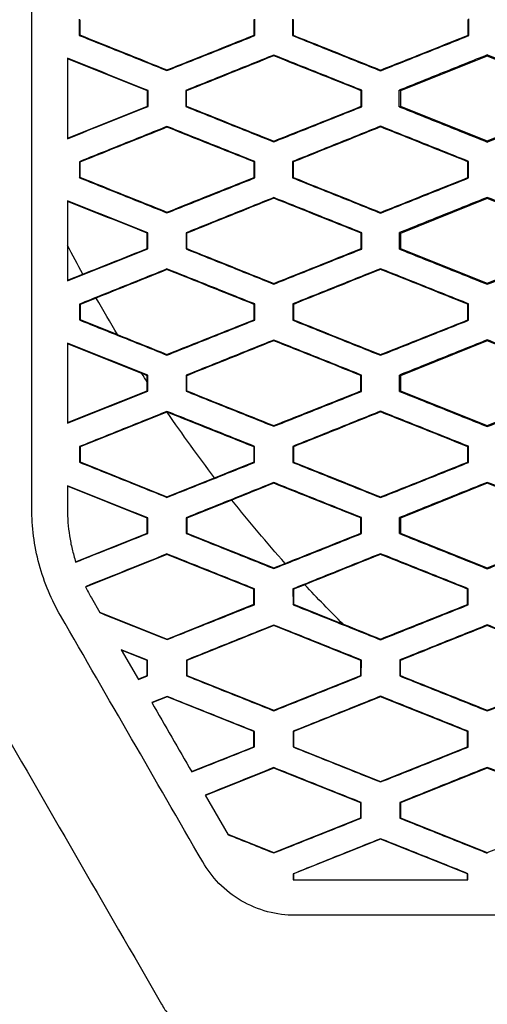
# Model space of a CAD drawing. Header units: millimetres. Extents: x -945 to 1227, y -951 to 1232.
# Tile 96 of 171: x 248 to 261, y 146 to 173. Entities that reach past the tile are written whole.
import ezdxf

# ---------------------------------------------------------------- set-up
doc = ezdxf.new("R2010")
doc.units = ezdxf.units.MM

msp = doc.modelspace()

# ---------------------------------------------------------------- linework, layer by layer
at = {"color": 7, "linetype": 'Continuous', "lineweight": 25}
for p, q in [((249.404, 173.195), (249.404, 172.742)), ((254.34, 172.738), (254.341, 173.199)), ((255.397, 173.2), (255.397, 172.738)), ((260.346, 172.735), (260.346, 173.203)), ((249.404, 172.742), (249.422, 172.754)), ((254.34, 172.738), (254.323, 172.75)), ((255.397, 172.738), (255.415, 172.749)), ((260.346, 172.735), (260.329, 172.746)), ((254.869, 172.188), (254.869, 172.169)), ((260.869, 172.158), (258.426, 171.18)), ((260.869, 172.194), (260.869, 172.158)), ((263.313, 171.181), (260.869, 172.158)), ((251.869, 171.754), (251.869, 171.772)), ((257.869, 171.747), (257.869, 171.766)), ((251.336, 171.196), (251.318, 171.184)), ((251.336, 170.742), (251.336, 171.196)), ((252.401, 171.197), (252.402, 170.741)), ((252.401, 171.197), (252.419, 171.185)), ((252.419, 170.752), (252.419, 171.185)), ((257.343, 171.201), (257.325, 171.189)), ((257.342, 170.737), (257.343, 171.201)), ((258.426, 171.18), (258.395, 171.201)), ((258.426, 171.18), (258.426, 170.757)), ((251.336, 170.742), (251.318, 170.753)), ((252.419, 170.752), (252.402, 170.741)), ((257.342, 170.737), (257.325, 170.749)), ((258.395, 170.737), (258.426, 170.757)), ((258.426, 170.757), (260.869, 169.78)), ((260.869, 169.78), (263.313, 170.757)), ((251.869, 170.183), (251.869, 170.164)), ((257.869, 170.19), (257.869, 170.171)), ((254.869, 169.751), (254.869, 169.77)), ((260.869, 169.745), (260.869, 169.78)), ((249.406, 169.194), (249.407, 168.744)), ((249.424, 169.182), (249.406, 169.194)), ((254.338, 169.198), (254.321, 169.186)), ((254.338, 168.74), (254.338, 169.198)), ((255.399, 169.198), (255.4, 168.739)), ((255.417, 169.187), (255.399, 169.198)), ((260.344, 169.202), (260.326, 169.19)), ((260.344, 168.736), (260.344, 169.202)), ((249.407, 168.744), (249.424, 168.756)), ((254.338, 168.74), (254.32, 168.752)), ((255.4, 168.739), (255.417, 168.751)), ((260.344, 168.736), (260.326, 168.748)), ((254.869, 168.185), (254.869, 168.166)), ((260.869, 168.158), (258.426, 167.18)), ((260.869, 168.191), (260.869, 168.158)), ((263.313, 167.181), (260.869, 168.158)), ((251.869, 167.756), (251.869, 167.775)), ((257.869, 167.749), (257.869, 167.768)), ((251.333, 167.194), (251.316, 167.183)), ((251.333, 166.743), (251.333, 167.194)), ((252.404, 167.195), (252.404, 166.742)), ((252.404, 167.195), (252.422, 167.183)), ((252.422, 166.754), (252.422, 167.183)), ((257.34, 167.199), (257.322, 167.187)), ((257.34, 166.739), (257.34, 167.199)), ((258.426, 167.18), (258.398, 167.2)), ((258.426, 167.18), (258.426, 166.757)), ((251.333, 166.743), (251.316, 166.755)), ((252.422, 166.754), (252.404, 166.742)), ((257.34, 166.739), (257.322, 166.751)), ((258.398, 166.738), (258.426, 166.757)), ((258.426, 166.757), (260.869, 165.78)), ((260.869, 165.78), (263.313, 166.757)), ((249.072, 165.861), (249.504, 166.034)), ((251.869, 166.18), (251.869, 166.161)), ((257.869, 166.187), (257.869, 166.168)), ((254.869, 165.754), (254.869, 165.773)), ((260.869, 165.748), (260.869, 165.78)), ((249.409, 165.192), (249.41, 164.746)), ((249.426, 165.18), (249.409, 165.192)), ((249.879, 165.362), (249.426, 165.18)), ((249.426, 165.18), (249.426, 164.757)), ((254.335, 165.196), (254.318, 165.184)), ((254.335, 164.742), (254.335, 165.196)), ((255.402, 165.197), (255.403, 164.741)), ((255.42, 165.185), (255.402, 165.197)), ((260.341, 165.2), (260.324, 165.188)), ((260.341, 164.738), (260.341, 165.2)), ((249.41, 164.746), (249.426, 164.757)), ((249.426, 164.757), (250.479, 164.336)), ((254.335, 164.742), (254.318, 164.754)), ((255.403, 164.741), (255.42, 164.753)), ((260.341, 164.738), (260.323, 164.75)), ((251.158, 163.242), (249.072, 164.077)), ((254.869, 164.182), (254.869, 164.163)), ((260.869, 164.158), (258.426, 163.18)), ((260.869, 164.188), (260.869, 164.158)), ((263.313, 163.181), (260.869, 164.158)), ((251.869, 163.759), (251.869, 163.778)), ((257.869, 163.753), (257.869, 163.772)), ((251.33, 163.192), (251.313, 163.18)), ((251.313, 163.002), (251.313, 163.18)), ((251.313, 162.757), (251.313, 163.002)), ((251.33, 162.745), (251.33, 163.192)), ((252.407, 163.193), (252.407, 162.745)), ((252.407, 163.193), (252.425, 163.181)), ((252.425, 162.756), (252.425, 163.181)), ((257.337, 163.197), (257.319, 163.185)), ((257.337, 162.741), (257.337, 163.197)), ((258.426, 163.18), (258.401, 163.198)), ((258.426, 163.18), (258.426, 162.757)), ((249.072, 161.861), (251.313, 162.757)), ((251.33, 162.745), (251.313, 162.757)), ((252.425, 162.756), (252.407, 162.745)), ((257.337, 162.741), (257.319, 162.753)), ((258.401, 162.74), (258.426, 162.757)), ((258.426, 162.757), (260.869, 161.78)), ((260.869, 161.78), (263.313, 162.757)), ((251.869, 162.158), (249.426, 161.18)), ((251.869, 162.176), (251.869, 162.158)), ((251.877, 162.155), (251.869, 162.158)), ((257.869, 162.183), (257.869, 162.165)), ((254.869, 161.758), (254.869, 161.777)), ((260.869, 161.752), (260.869, 161.78)), ((249.413, 161.189), (249.413, 160.748)), ((249.426, 161.18), (249.413, 161.189)), ((249.426, 161.18), (249.426, 160.757)), ((254.332, 161.194), (254.315, 161.182)), ((254.332, 160.744), (254.332, 161.194)), ((255.405, 161.194), (255.406, 160.743)), ((255.423, 161.182), (255.405, 161.194)), ((260.338, 161.197), (260.32, 161.186)), ((260.338, 160.74), (260.338, 161.197)), ((249.413, 160.748), (249.426, 160.757)), ((249.426, 160.757), (251.869, 159.78)), ((254.332, 160.744), (254.314, 160.756)), ((255.406, 160.743), (255.423, 160.755)), ((260.338, 160.74), (260.32, 160.752)), ((251.869, 159.78), (253.205, 160.314)), ((254.869, 160.178), (254.869, 160.16)), ((260.869, 160.184), (260.869, 160.158)), ((249.072, 160.09), (249.072, 159.451)), ((251.313, 159.18), (249.072, 160.077)), ((260.869, 160.158), (258.426, 159.18)), ((263.313, 159.181), (260.869, 160.158)), ((251.869, 159.763), (251.869, 159.78)), ((253.692, 159.687), (252.426, 159.18)), ((257.869, 159.756), (257.869, 159.775)), ((251.327, 159.19), (251.313, 159.18)), ((251.313, 158.757), (251.313, 159.18)), ((251.327, 158.748), (251.327, 159.19)), ((252.411, 159.191), (252.411, 158.747)), ((252.411, 159.191), (252.426, 159.18)), ((252.426, 159.18), (252.426, 158.757)), ((257.334, 159.195), (257.316, 159.183)), ((257.333, 158.743), (257.334, 159.195)), ((258.426, 159.18), (258.404, 159.195)), ((258.426, 159.18), (258.426, 158.757)), ((249.299, 157.951), (251.313, 158.757)), ((251.327, 158.748), (251.313, 158.757)), ((252.426, 158.757), (252.411, 158.747)), ((252.426, 158.757), (254.869, 157.78)), ((257.333, 158.743), (257.316, 158.755)), ((258.405, 158.743), (258.426, 158.757)), ((258.426, 158.757), (260.869, 157.78)), ((260.869, 157.78), (263.313, 158.757)), ((251.869, 158.158), (249.583, 157.243)), ((251.869, 158.173), (251.869, 158.158)), ((254.313, 157.18), (251.869, 158.158)), ((257.869, 158.18), (257.869, 158.161)), ((254.869, 157.78), (255.19, 157.908)), ((254.869, 157.762), (254.869, 157.78)), ((260.869, 157.756), (260.869, 157.78)), ((254.329, 157.191), (254.313, 157.18)), ((254.313, 156.757), (254.313, 157.18)), ((254.328, 156.747), (254.329, 157.191)), ((255.409, 157.192), (255.41, 156.746)), ((255.426, 157.18), (255.409, 157.192)), ((255.741, 157.306), (255.426, 157.18)), ((255.426, 157.18), (255.426, 156.757)), ((260.334, 157.195), (260.317, 157.183)), ((260.334, 156.743), (260.334, 157.195)), ((249.744, 156.938), (249.983, 156.523)), ((251.87, 155.78), (254.313, 156.757)), ((254.328, 156.747), (254.313, 156.757)), ((255.41, 156.746), (255.426, 156.757)), ((255.426, 156.757), (256.817, 156.201)), ((260.334, 156.743), (260.316, 156.755)), ((249.975, 156.537), (251.87, 155.78)), ((254.87, 156.158), (252.426, 155.18)), ((254.87, 156.174), (254.87, 156.158)), ((257.313, 155.18), (254.87, 156.158)), ((260.87, 156.18), (260.87, 156.162)), ((251.87, 155.767), (251.87, 155.78)), ((257.87, 155.76), (257.87, 155.779)), ((251.323, 155.187), (250.585, 155.482)), ((250.585, 155.482), (251.066, 154.648)), ((251.313, 155.18), (250.592, 155.468)), ((251.323, 155.187), (251.313, 155.18)), ((251.313, 154.757), (251.313, 155.18)), ((251.323, 154.75), (251.323, 155.187)), ((252.414, 155.188), (252.415, 154.75)), ((252.414, 155.188), (252.426, 155.18)), ((252.426, 155.18), (252.426, 154.757)), ((257.33, 155.192), (257.313, 155.18)), ((257.313, 154.757), (257.313, 155.18)), ((257.329, 154.746), (257.33, 155.192)), ((258.408, 155.193), (258.409, 154.745)), ((258.408, 155.193), (258.426, 155.181)), ((258.426, 154.757), (258.426, 155.181)), ((251.061, 154.657), (251.313, 154.757)), ((251.066, 154.648), (251.323, 154.75)), ((251.323, 154.75), (251.313, 154.757)), ((252.426, 154.757), (252.415, 154.75)), ((252.426, 154.757), (254.87, 153.78)), ((254.87, 153.78), (257.313, 154.757)), ((257.329, 154.746), (257.313, 154.757)), ((258.426, 154.757), (258.409, 154.745)), ((251.87, 154.168), (251.442, 153.997)), ((251.87, 154.158), (251.447, 153.989)), ((251.87, 154.168), (251.87, 154.158)), ((254.313, 153.18), (251.87, 154.158)), ((257.87, 154.158), (255.426, 153.18)), ((257.87, 154.175), (257.87, 154.158)), ((260.313, 153.18), (257.87, 154.158)), ((254.87, 153.766), (254.87, 153.78)), ((260.87, 153.76), (260.87, 153.779)), ((254.325, 153.188), (254.313, 153.18)), ((254.313, 152.757), (254.313, 153.18)), ((254.324, 152.749), (254.325, 153.188)), ((255.413, 153.189), (255.414, 152.749)), ((255.426, 153.18), (255.413, 153.189)), ((255.426, 153.18), (255.426, 152.757)), ((260.33, 153.192), (260.313, 153.18)), ((260.313, 152.757), (260.313, 153.18)), ((260.33, 152.746), (260.33, 153.192)), ((252.562, 152.057), (254.313, 152.757)), ((254.324, 152.749), (254.313, 152.757)), ((255.414, 152.749), (255.426, 152.757)), ((255.426, 152.757), (257.87, 151.78)), ((257.87, 151.78), (260.313, 152.757)), ((260.33, 152.746), (260.313, 152.757)), ((254.87, 152.158), (252.948, 151.389)), ((254.87, 152.17), (254.87, 152.158)), ((257.313, 151.18), (254.87, 152.158)), ((260.87, 152.158), (258.426, 151.18)), ((260.87, 152.176), (260.87, 152.158)), ((263.313, 151.181), (260.87, 152.158)), ((257.87, 151.765), (257.87, 151.78)), ((252.944, 151.396), (253.585, 150.285)), ((257.326, 151.189), (257.313, 151.18)), ((257.313, 150.757), (257.313, 151.18)), ((257.325, 150.749), (257.326, 151.189)), ((258.413, 151.19), (258.413, 150.748)), ((258.413, 151.19), (258.426, 151.18)), ((258.426, 151.18), (258.426, 150.757)), ((254.87, 149.78), (257.313, 150.757)), ((257.325, 150.749), (257.313, 150.757)), ((258.426, 150.757), (258.413, 150.748)), ((258.426, 150.757), (260.87, 149.78)), ((260.87, 149.78), (263.313, 150.757)), ((253.579, 150.296), (254.87, 149.78)), ((257.87, 150.158), (255.426, 149.18)), ((257.87, 150.171), (257.87, 150.158)), ((260.313, 149.18), (257.87, 150.158)), ((254.87, 149.771), (254.87, 149.78)), ((260.87, 149.765), (260.87, 149.78)), ((255.418, 149.186), (255.418, 149.02)), ((255.418, 149.186), (255.426, 149.18)), ((255.426, 149.18), (255.426, 149.02)), ((260.326, 149.189), (260.313, 149.18)), ((260.313, 149.019), (260.313, 149.18)), ((260.326, 149.019), (260.326, 149.189))]:
    msp.add_line(p, q, dxfattribs=at)
for points in [[(248.072, 159.442), (248.072, 174.567), (248.072, 189.63), (248.071, 204.685)], [(249.421, 173.183), (249.422, 173.04), (249.422, 172.897), (249.422, 172.754)], [(254.323, 172.75), (254.323, 172.896), (254.323, 173.042), (254.323, 173.187)], [(255.414, 173.188), (255.414, 173.042), (255.414, 172.896), (255.415, 172.749)], [(260.329, 172.746), (260.329, 172.895), (260.329, 173.043), (260.329, 173.191)], [(249.422, 172.754), (250.237, 172.427), (251.053, 172.1), (251.869, 171.772)], [(251.869, 171.772), (252.687, 172.098), (253.505, 172.424), (254.323, 172.75)], [(255.415, 172.749), (256.233, 172.421), (257.051, 172.093), (257.869, 171.766)], [(257.869, 171.766), (258.689, 172.092), (259.509, 172.419), (260.329, 172.746)], [(251.318, 171.184), (250.569, 171.483), (249.82, 171.782), (249.072, 172.08)], [(254.869, 172.169), (254.052, 171.841), (253.235, 171.513), (252.419, 171.185)], [(257.325, 171.189), (256.506, 171.516), (255.688, 171.842), (254.869, 172.169)], [(251.318, 170.753), (251.318, 170.897), (251.318, 171.041), (251.318, 171.184)], [(257.325, 170.749), (257.325, 170.896), (257.325, 171.042), (257.325, 171.189)], [(258.395, 170.737), (258.395, 170.891), (258.395, 171.046), (258.395, 171.201)], [(249.072, 169.859), (249.82, 170.157), (250.569, 170.455), (251.318, 170.753)], [(252.419, 170.752), (253.236, 170.425), (254.052, 170.098), (254.869, 169.77)], [(254.869, 169.77), (255.688, 170.096), (256.506, 170.423), (257.325, 170.749)], [(251.869, 170.164), (251.054, 169.837), (250.239, 169.509), (249.424, 169.182)], [(254.321, 169.186), (253.503, 169.512), (252.686, 169.838), (251.869, 170.164)], [(257.869, 170.171), (257.052, 169.843), (256.234, 169.515), (255.417, 169.187)], [(260.326, 169.19), (259.507, 169.517), (258.688, 169.844), (257.869, 170.171)], [(249.424, 169.182), (249.424, 169.04), (249.424, 168.898), (249.424, 168.756)], [(254.32, 168.752), (254.321, 168.896), (254.321, 169.041), (254.321, 169.186)], [(255.417, 169.187), (255.417, 169.041), (255.417, 168.896), (255.417, 168.751)], [(260.326, 168.748), (260.326, 168.895), (260.326, 169.043), (260.326, 169.19)], [(249.424, 168.756), (250.239, 168.429), (251.054, 168.102), (251.869, 167.775)], [(251.869, 167.775), (252.686, 168.101), (253.503, 168.426), (254.32, 168.752)], [(255.417, 168.751), (256.234, 168.423), (257.052, 168.096), (257.869, 167.768)], [(257.869, 167.768), (258.688, 168.095), (259.507, 168.421), (260.326, 168.748)], [(251.316, 167.183), (250.568, 167.481), (249.82, 167.779), (249.072, 168.078)], [(254.869, 168.166), (254.053, 167.839), (253.237, 167.511), (252.422, 167.183)], [(257.322, 167.187), (256.505, 167.513), (255.687, 167.84), (254.869, 168.166)], [(251.316, 166.755), (251.316, 166.898), (251.316, 167.04), (251.316, 167.183)], [(257.322, 166.751), (257.322, 166.896), (257.322, 167.042), (257.322, 167.187)], [(258.398, 166.738), (258.398, 166.892), (258.398, 167.046), (258.398, 167.2)], [(249.504, 166.034), (249.358, 166.302), (249.214, 166.571), (249.072, 166.842)], [(249.504, 166.034), (250.108, 166.274), (250.712, 166.515), (251.316, 166.755)], [(252.422, 166.754), (253.237, 166.427), (254.053, 166.1), (254.869, 165.773)], [(254.869, 165.773), (255.687, 166.099), (256.504, 166.425), (257.322, 166.751)], [(251.869, 166.161), (251.206, 165.895), (250.543, 165.628), (249.879, 165.362)], [(254.318, 165.184), (253.502, 165.51), (252.685, 165.835), (251.869, 166.161)], [(257.869, 166.168), (257.053, 165.84), (256.236, 165.512), (255.42, 165.185)], [(260.324, 165.188), (259.505, 165.515), (258.687, 165.841), (257.869, 166.168)], [(250.479, 164.336), (250.275, 164.675), (250.075, 165.017), (249.879, 165.362)], [(254.318, 164.754), (254.318, 164.897), (254.318, 165.041), (254.318, 165.184)], [(255.42, 165.185), (255.42, 165.041), (255.42, 164.897), (255.42, 164.753)], [(260.323, 164.75), (260.323, 164.896), (260.323, 165.042), (260.324, 165.188)], [(251.869, 163.778), (252.685, 164.103), (253.501, 164.429), (254.318, 164.754)], [(255.42, 164.753), (256.236, 164.426), (257.053, 164.099), (257.869, 163.772)], [(257.869, 163.772), (258.687, 164.098), (259.505, 164.424), (260.323, 164.75)], [(250.479, 164.336), (250.942, 164.15), (251.406, 163.964), (251.869, 163.778)], [(254.869, 164.163), (254.054, 163.836), (253.239, 163.509), (252.425, 163.181)], [(257.319, 163.185), (256.503, 163.511), (255.686, 163.837), (254.869, 164.163)], [(251.313, 163.18), (251.261, 163.201), (251.21, 163.222), (251.158, 163.242)], [(251.313, 163.002), (251.261, 163.082), (251.209, 163.162), (251.158, 163.242)], [(257.319, 162.753), (257.319, 162.897), (257.319, 163.041), (257.319, 163.185)], [(258.401, 162.74), (258.401, 162.893), (258.401, 163.045), (258.401, 163.198)], [(252.425, 162.756), (253.24, 162.43), (254.054, 162.103), (254.869, 161.777)], [(254.869, 161.777), (255.686, 162.102), (256.502, 162.427), (257.319, 162.753)], [(254.315, 161.182), (253.502, 161.506), (252.689, 161.83), (251.877, 162.155)], [(253.204, 160.314), (252.746, 160.915), (252.303, 161.53), (251.877, 162.155)], [(257.869, 162.165), (257.054, 161.837), (256.238, 161.51), (255.423, 161.182)], [(260.32, 161.186), (259.503, 161.512), (258.686, 161.838), (257.869, 162.165)], [(254.314, 160.756), (254.314, 160.898), (254.315, 161.04), (254.315, 161.182)], [(255.423, 161.182), (255.423, 161.04), (255.423, 160.898), (255.423, 160.755)], [(260.32, 160.752), (260.32, 160.897), (260.32, 161.041), (260.32, 161.186)], [(253.204, 160.314), (253.574, 160.461), (253.944, 160.609), (254.314, 160.756)], [(255.423, 160.755), (256.239, 160.429), (257.054, 160.102), (257.869, 159.775)], [(257.869, 159.775), (258.686, 160.101), (259.503, 160.427), (260.32, 160.752)], [(254.869, 160.16), (254.477, 160.002), (254.085, 159.844), (253.692, 159.687)], [(257.316, 159.183), (256.5, 159.508), (255.685, 159.834), (254.869, 160.16)], [(255.19, 157.908), (254.674, 158.486), (254.174, 159.08), (253.692, 159.687)], [(248.876, 156.442), (248.754, 156.654), (248.524, 157.11), (248.26, 157.879), (248.103, 158.679), (248.072, 159.194), (248.072, 159.442)], [(257.316, 158.755), (257.316, 158.898), (257.316, 159.04), (257.316, 159.183)], [(258.405, 158.743), (258.405, 158.894), (258.405, 159.044), (258.404, 159.195)], [(255.19, 157.908), (255.899, 158.191), (256.607, 158.473), (257.316, 158.755)], [(257.869, 158.161), (257.16, 157.876), (256.45, 157.591), (255.741, 157.306)], [(260.317, 157.183), (259.501, 157.509), (258.685, 157.835), (257.869, 158.161)], [(249.578, 157.252), (249.63, 157.146), (249.686, 157.041), (249.744, 156.938)], [(256.817, 156.201), (256.45, 156.562), (256.092, 156.93), (255.741, 157.306)], [(260.316, 156.755), (260.317, 156.898), (260.317, 157.04), (260.317, 157.183)], [(257.87, 155.779), (258.685, 156.104), (259.501, 156.43), (260.316, 156.755)], [(256.817, 156.201), (257.168, 156.06), (257.519, 155.92), (257.87, 155.779)], [(260.87, 156.162), (260.055, 155.835), (259.24, 155.508), (258.426, 155.181)], [(263.317, 155.183), (262.501, 155.509), (261.685, 155.835), (260.87, 156.162)], [(258.426, 154.757), (259.24, 154.431), (260.055, 154.105), (260.87, 153.779)], [(260.87, 153.779), (261.685, 154.104), (262.501, 154.429), (263.317, 154.755)], [(246.876, 153.906), (248.49, 151.11), (250.104, 148.315), (251.718, 145.519)], [(255.471, 148.019), (255.216, 148.019), (254.689, 148.085), (253.935, 148.399), (253.301, 148.898), (252.995, 149.308), (252.873, 149.519)], [(255.418, 149.02), (255.438, 149.019), (255.458, 149.019), (255.477, 149.019)], [(296.273, 148.019), (282.664, 148.019), (269.08, 148.019), (255.471, 148.019)]]:
    msp.add_open_spline(points, degree=3, dxfattribs=at)
for points, knots in [([(249.404, 172.742), (249.815, 172.577), (250.637, 172.248), (251.459, 171.918), (251.869, 171.754)], [0, 0, 0, 0, 0.500232, 1, 1, 1, 1]), ([(251.869, 171.754), (252.281, 171.918), (253.105, 172.246), (253.929, 172.574), (254.34, 172.738)], [0, 0, 0, 0, 0.500447, 1, 1, 1, 1]), ([(255.397, 172.738), (255.809, 172.572), (256.633, 172.242), (257.458, 171.912), (257.869, 171.747)], [0, 0, 0, 0, 0.500444, 1, 1, 1, 1]), ([(257.869, 171.747), (258.282, 171.911), (259.108, 172.241), (259.934, 172.57), (260.346, 172.735)], [0, 0, 0, 0, 0.5005237, 1, 1, 1, 1]), ([(251.336, 171.196), (250.959, 171.347), (250.204, 171.648), (249.449, 171.949), (249.072, 172.099)], [0, 0, 0, 0, 0.499789, 1, 1, 1, 1]), ([(249.072, 172.099), (249.072, 171.723), (249.072, 170.97), (249.072, 170.216), (249.072, 169.84)], [0, 0, 0, 0, 0.49987, 1, 1, 1, 1]), ([(254.869, 172.188), (254.458, 172.023), (253.635, 171.693), (252.813, 171.362), (252.401, 171.197)], [0, 0, 0, 0, 0.4995236, 1, 1, 1, 1]), ([(257.343, 171.201), (256.931, 171.365), (256.106, 171.694), (255.282, 172.023), (254.869, 172.188)], [0, 0, 0, 0, 0.499566, 1, 1, 1, 1]), ([(260.869, 172.194), (260.457, 172.029), (259.632, 171.698), (258.808, 171.367), (258.395, 171.201)], [0, 0, 0, 0, 0.49947, 1, 1, 1, 1]), ([(263.347, 171.204), (262.935, 171.369), (262.109, 171.699), (261.283, 172.029), (260.869, 172.194)], [0, 0, 0, 0, 0.499572, 1, 1, 1, 1]), ([(249.072, 169.84), (249.449, 169.99), (250.204, 170.291), (250.959, 170.591), (251.336, 170.742)], [0, 0, 0, 0, 0.500297, 1, 1, 1, 1]), ([(252.402, 170.741), (252.813, 170.576), (253.636, 170.246), (254.458, 169.916), (254.869, 169.751)], [0, 0, 0, 0, 0.50039, 1, 1, 1, 1]), ([(254.869, 169.751), (255.282, 169.916), (256.106, 170.244), (256.93, 170.573), (257.342, 170.737)], [0, 0, 0, 0, 0.50052, 1, 1, 1, 1]), ([(258.395, 170.737), (258.808, 170.571), (259.633, 170.241), (260.457, 169.91), (260.869, 169.745)], [0, 0, 0, 0, 0.500446, 1, 1, 1, 1]), ([(260.869, 169.745), (261.283, 169.91), (262.108, 170.24), (262.934, 170.569), (263.347, 170.734)], [0, 0, 0, 0, 0.5005143, 1, 1, 1, 1]), ([(251.869, 170.183), (251.459, 170.018), (250.638, 169.688), (249.817, 169.358), (249.406, 169.194)], [0, 0, 0, 0, 0.499682, 1, 1, 1, 1]), ([(254.338, 169.198), (253.927, 169.362), (253.104, 169.69), (252.281, 170.019), (251.869, 170.183)], [0, 0, 0, 0, 0.499639, 1, 1, 1, 1]), ([(257.869, 170.19), (257.458, 170.025), (256.634, 169.694), (255.811, 169.364), (255.399, 169.198)], [0, 0, 0, 0, 0.49947, 1, 1, 1, 1]), ([(260.344, 169.202), (259.932, 169.366), (259.107, 169.696), (258.282, 170.025), (257.869, 170.19)], [0, 0, 0, 0, 0.499561, 1, 1, 1, 1]), ([(249.407, 168.744), (249.817, 168.579), (250.638, 168.25), (251.459, 167.921), (251.869, 167.756)], [0, 0, 0, 0, 0.500218, 1, 1, 1, 1]), ([(251.869, 167.756), (252.281, 167.92), (253.104, 168.248), (253.927, 168.576), (254.338, 168.74)], [0, 0, 0, 0, 0.500463, 1, 1, 1, 1]), ([(255.4, 168.739), (255.812, 168.574), (256.635, 168.244), (257.458, 167.914), (257.869, 167.749)], [0, 0, 0, 0, 0.50043, 1, 1, 1, 1]), ([(257.869, 167.749), (258.282, 167.914), (259.107, 168.243), (259.932, 168.572), (260.344, 168.736)], [0, 0, 0, 0, 0.500539, 1, 1, 1, 1]), ([(251.333, 167.194), (250.957, 167.345), (250.203, 167.645), (249.449, 167.946), (249.072, 168.096)], [0, 0, 0, 0, 0.499803, 1, 1, 1, 1]), ([(249.072, 168.096), (249.072, 167.721), (249.072, 166.97), (249.072, 166.218), (249.072, 165.843)], [0, 0, 0, 0, 0.4998053, 1, 1, 1, 1]), ([(254.869, 168.185), (254.459, 168.02), (253.637, 167.69), (252.815, 167.36), (252.404, 167.195)], [0, 0, 0, 0, 0.499508, 1, 1, 1, 1]), ([(257.34, 167.199), (256.928, 167.363), (256.105, 167.692), (255.281, 168.021), (254.869, 168.185)], [0, 0, 0, 0, 0.499579, 1, 1, 1, 1]), ([(260.869, 168.191), (260.458, 168.026), (259.634, 167.696), (258.81, 167.365), (258.398, 167.2)], [0, 0, 0, 0, 0.499455, 1, 1, 1, 1]), ([(263.345, 167.202), (262.932, 167.367), (262.107, 167.697), (261.282, 168.026), (260.869, 168.191)], [0, 0, 0, 0, 0.499584, 1, 1, 1, 1]), ([(249.072, 165.843), (249.449, 165.993), (250.202, 166.293), (250.956, 166.593), (251.333, 166.743)], [0, 0, 0, 0, 0.500311, 1, 1, 1, 1]), ([(252.404, 166.742), (252.815, 166.578), (253.637, 166.248), (254.459, 165.919), (254.869, 165.754)], [0, 0, 0, 0, 0.50038, 1, 1, 1, 1]), ([(254.869, 165.754), (255.281, 165.919), (256.105, 166.247), (256.928, 166.575), (257.34, 166.739)], [0, 0, 0, 0, 0.500533, 1, 1, 1, 1]), ([(258.398, 166.738), (258.81, 166.573), (259.634, 166.243), (260.458, 165.913), (260.869, 165.748)], [0, 0, 0, 0, 0.500436, 1, 1, 1, 1]), ([(260.869, 165.748), (261.282, 165.913), (262.107, 166.242), (262.932, 166.571), (263.344, 166.736)], [0, 0, 0, 0, 0.500527, 1, 1, 1, 1]), ([(251.869, 166.18), (251.46, 166.015), (250.639, 165.686), (249.82, 165.356), (249.409, 165.192)], [0, 0, 0, 0, 0.49967, 1, 1, 1, 1]), ([(254.335, 165.196), (253.925, 165.36), (253.103, 165.688), (252.281, 166.016), (251.869, 166.18)], [0, 0, 0, 0, 0.499648, 1, 1, 1, 1]), ([(257.869, 166.187), (257.459, 166.022), (256.636, 165.692), (255.814, 165.362), (255.402, 165.197)], [0, 0, 0, 0, 0.499458, 1, 1, 1, 1]), ([(260.341, 165.2), (259.929, 165.364), (259.106, 165.693), (258.282, 166.022), (257.869, 166.187)], [0, 0, 0, 0, 0.49957, 1, 1, 1, 1]), ([(249.41, 164.746), (249.82, 164.581), (250.64, 164.253), (251.46, 163.924), (251.869, 163.759)], [0, 0, 0, 0, 0.50021, 1, 1, 1, 1]), ([(251.869, 163.759), (252.281, 163.923), (253.102, 164.251), (253.924, 164.578), (254.335, 164.742)], [0, 0, 0, 0, 0.500473, 1, 1, 1, 1]), ([(255.403, 164.741), (255.814, 164.576), (256.636, 164.247), (257.459, 163.917), (257.869, 163.753)], [0, 0, 0, 0, 0.500423, 1, 1, 1, 1]), ([(257.869, 163.753), (258.282, 163.917), (259.105, 164.245), (259.929, 164.574), (260.341, 164.738)], [0, 0, 0, 0, 0.5005494, 1, 1, 1, 1]), ([(251.33, 163.192), (250.954, 163.342), (250.201, 163.643), (249.448, 163.943), (249.072, 164.093)], [0, 0, 0, 0, 0.499811, 1, 1, 1, 1]), ([(249.072, 164.093), (249.072, 163.719), (249.072, 162.97), (249.072, 162.221), (249.072, 161.846)], [0, 0, 0, 0, 0.499775, 1, 1, 1, 1]), ([(254.869, 164.182), (254.459, 164.017), (253.638, 163.688), (252.818, 163.358), (252.407, 163.193)], [0, 0, 0, 0, 0.499499, 1, 1, 1, 1]), ([(257.337, 163.197), (256.926, 163.361), (256.103, 163.689), (255.281, 164.018), (254.869, 164.182)], [0, 0, 0, 0, 0.499585, 1, 1, 1, 1]), ([(260.869, 164.188), (260.458, 164.023), (259.635, 163.693), (258.813, 163.363), (258.401, 163.198)], [0, 0, 0, 0, 0.4994452, 1, 1, 1, 1]), ([(263.342, 163.2), (262.93, 163.365), (262.106, 163.694), (261.282, 164.023), (260.869, 164.188)], [0, 0, 0, 0, 0.499591, 1, 1, 1, 1]), ([(249.072, 161.846), (249.448, 161.996), (250.201, 162.296), (250.954, 162.596), (251.33, 162.745)], [0, 0, 0, 0, 0.500318, 1, 1, 1, 1]), ([(252.407, 162.745), (252.818, 162.58), (253.639, 162.251), (254.459, 161.922), (254.869, 161.758)], [0, 0, 0, 0, 0.500376, 1, 1, 1, 1]), ([(254.869, 161.758), (255.281, 161.922), (256.103, 162.249), (256.926, 162.577), (257.337, 162.741)], [0, 0, 0, 0, 0.500541, 1, 1, 1, 1]), ([(258.401, 162.74), (258.813, 162.575), (259.636, 162.246), (260.458, 161.916), (260.869, 161.752)], [0, 0, 0, 0, 0.500432, 1, 1, 1, 1]), ([(260.869, 161.752), (261.282, 161.916), (262.106, 162.245), (262.93, 162.574), (263.341, 162.738)], [0, 0, 0, 0, 0.5005345, 1, 1, 1, 1]), ([(251.869, 162.176), (251.46, 162.012), (250.641, 161.683), (249.822, 161.354), (249.413, 161.189)], [0, 0, 0, 0, 0.499664, 1, 1, 1, 1]), ([(254.332, 161.194), (253.922, 161.357), (253.101, 161.685), (252.28, 162.013), (251.869, 162.176)], [0, 0, 0, 0, 0.499652, 1, 1, 1, 1]), ([(257.869, 162.183), (257.459, 162.019), (256.638, 161.689), (255.816, 161.359), (255.405, 161.194)], [0, 0, 0, 0, 0.499451, 1, 1, 1, 1]), ([(260.338, 161.197), (259.927, 161.362), (259.104, 161.69), (258.281, 162.019), (257.869, 162.183)], [0, 0, 0, 0, 0.499573, 1, 1, 1, 1]), ([(249.413, 160.748), (249.823, 160.584), (250.641, 160.256), (251.46, 159.927), (251.869, 159.763)], [0, 0, 0, 0, 0.5002084, 1, 1, 1, 1]), ([(251.869, 159.763), (252.28, 159.927), (253.101, 160.254), (253.922, 160.581), (254.332, 160.744)], [0, 0, 0, 0, 0.500477, 1, 1, 1, 1]), ([(255.406, 160.743), (255.817, 160.579), (256.638, 160.25), (257.459, 159.921), (257.869, 159.756)], [0, 0, 0, 0, 0.500422, 1, 1, 1, 1]), ([(257.869, 159.756), (258.281, 159.92), (259.104, 160.248), (259.927, 160.577), (260.338, 160.74)], [0, 0, 0, 0, 0.500554, 1, 1, 1, 1]), ([(254.869, 160.178), (254.46, 160.014), (253.64, 159.685), (252.821, 159.356), (252.411, 159.191)], [0, 0, 0, 0, 0.499495, 1, 1, 1, 1]), ([(257.334, 159.195), (256.923, 159.358), (256.102, 159.686), (255.28, 160.014), (254.869, 160.178)], [0, 0, 0, 0, 0.499586, 1, 1, 1, 1]), ([(260.869, 160.184), (260.459, 160.02), (259.637, 159.69), (258.816, 159.36), (258.404, 159.195)], [0, 0, 0, 0, 0.499441, 1, 1, 1, 1]), ([(263.338, 159.198), (262.927, 159.362), (262.104, 159.691), (261.281, 160.02), (260.869, 160.184)], [0, 0, 0, 0, 0.499591, 1, 1, 1, 1]), ([(251.327, 159.19), (250.951, 159.34), (250.199, 159.64), (249.448, 159.94), (249.072, 160.09)], [0, 0, 0, 0, 0.499812, 1, 1, 1, 1]), ([(249.072, 159.451), (249.074, 159.318), (249.079, 159.061), (249.127, 158.681), (249.196, 158.309), (249.267, 158.064), (249.302, 157.941)], [0, 0, 0, 0, 0.26074, 0.501832, 0.750282, 1, 1, 1, 1]), ([(249.302, 157.941), (249.639, 158.076), (250.314, 158.345), (250.989, 158.613), (251.327, 158.748)], [0, 0, 0, 0, 0.50036, 1, 1, 1, 1]), ([(252.411, 158.747), (252.821, 158.583), (253.64, 158.254), (254.46, 157.926), (254.869, 157.762)], [0, 0, 0, 0, 0.500377, 1, 1, 1, 1]), ([(254.869, 157.762), (255.28, 157.925), (256.102, 158.252), (256.923, 158.58), (257.333, 158.743)], [0, 0, 0, 0, 0.500542, 1, 1, 1, 1]), ([(258.405, 158.743), (258.816, 158.578), (259.637, 158.249), (260.459, 157.92), (260.869, 157.756)], [0, 0, 0, 0, 0.500434, 1, 1, 1, 1]), ([(260.869, 157.756), (261.281, 157.92), (262.104, 158.248), (262.927, 158.576), (263.338, 158.74)], [0, 0, 0, 0, 0.500536, 1, 1, 1, 1]), ([(251.869, 158.173), (251.488, 158.019), (250.724, 157.712), (249.96, 157.406), (249.578, 157.252)], [0, 0, 0, 0, 0.499638, 1, 1, 1, 1]), ([(254.329, 157.191), (253.919, 157.355), (253.099, 157.682), (252.28, 158.009), (251.869, 158.173)], [0, 0, 0, 0, 0.49965, 1, 1, 1, 1]), ([(257.869, 158.18), (257.46, 158.015), (256.639, 157.686), (255.82, 157.357), (255.409, 157.192)], [0, 0, 0, 0, 0.49945, 1, 1, 1, 1]), ([(260.334, 157.195), (259.924, 157.359), (259.102, 157.687), (258.281, 158.015), (257.869, 158.18)], [0, 0, 0, 0, 0.499571, 1, 1, 1, 1]), ([(251.87, 155.767), (252.28, 155.931), (253.099, 156.257), (253.919, 156.583), (254.328, 156.747)], [0, 0, 0, 0, 0.500475, 1, 1, 1, 1]), ([(255.41, 156.746), (255.82, 156.581), (256.64, 156.253), (257.46, 155.924), (257.87, 155.76)], [0, 0, 0, 0, 0.500427, 1, 1, 1, 1]), ([(257.87, 155.76), (258.281, 155.924), (259.102, 156.252), (259.924, 156.579), (260.334, 156.743)], [0, 0, 0, 0, 0.5005527, 1, 1, 1, 1]), ([(252.873, 149.519), (252.189, 150.703), (251.533, 151.84), (250.217, 154.119), (249.56, 155.257), (248.876, 156.442)], [0, 0, 0, 0, 0.5, 0.5, 1, 1, 1, 1]), ([(249.983, 156.523), (250.298, 156.397), (250.927, 156.145), (251.555, 155.893), (251.87, 155.767)], [0, 0, 0, 0, 0.500313, 1, 1, 1, 1]), ([(254.87, 156.174), (254.461, 156.01), (253.642, 155.681), (252.824, 155.353), (252.414, 155.188)], [0, 0, 0, 0, 0.499498, 1, 1, 1, 1]), ([(257.33, 155.192), (256.92, 155.356), (256.1, 155.683), (255.28, 156.011), (254.87, 156.174)], [0, 0, 0, 0, 0.49958, 1, 1, 1, 1]), ([(260.87, 156.18), (260.46, 156.016), (259.639, 155.687), (258.819, 155.357), (258.408, 155.193)], [0, 0, 0, 0, 0.499443, 1, 1, 1, 1]), ([(263.335, 155.195), (262.924, 155.359), (262.102, 155.688), (261.281, 156.016), (260.87, 156.18)], [0, 0, 0, 0, 0.499584, 1, 1, 1, 1]), ([(252.415, 154.75), (252.824, 154.585), (253.642, 154.258), (254.461, 153.93), (254.87, 153.766)], [0, 0, 0, 0, 0.500385, 1, 1, 1, 1]), ([(254.87, 153.766), (255.28, 153.929), (256.1, 154.256), (256.92, 154.583), (257.329, 154.746)], [0, 0, 0, 0, 0.500538, 1, 1, 1, 1]), ([(258.409, 154.745), (258.819, 154.581), (259.639, 154.253), (260.46, 153.924), (260.87, 153.76)], [0, 0, 0, 0, 0.500442, 1, 1, 1, 1]), ([(260.87, 153.76), (261.281, 153.924), (262.102, 154.251), (262.924, 154.579), (263.334, 154.743)], [0, 0, 0, 0, 0.500532, 1, 1, 1, 1]), ([(254.325, 153.188), (253.916, 153.352), (253.097, 153.678), (252.279, 154.005), (251.87, 154.168)], [0, 0, 0, 0, 0.499642, 1, 1, 1, 1]), ([(257.87, 154.175), (257.461, 154.011), (256.642, 153.682), (255.823, 153.354), (255.413, 153.189)], [0, 0, 0, 0, 0.4994559, 1, 1, 1, 1]), ([(260.33, 153.192), (259.921, 153.356), (259.1, 153.684), (258.28, 154.011), (257.87, 154.175)], [0, 0, 0, 0, 0.499562, 1, 1, 1, 1]), ([(251.442, 153.997), (251.63, 153.672), (252.004, 153.023), (252.379, 152.374), (252.567, 152.049)], [0, 0, 0, 0, 0.500224, 1, 1, 1, 1]), ([(252.567, 152.049), (252.86, 152.166), (253.446, 152.399), (254.032, 152.633), (254.324, 152.749)], [0, 0, 0, 0, 0.500644, 1, 1, 1, 1]), ([(255.414, 152.749), (255.823, 152.585), (256.642, 152.257), (257.461, 151.929), (257.87, 151.765)], [0, 0, 0, 0, 0.500438, 1, 1, 1, 1]), ([(257.87, 151.765), (258.28, 151.928), (259.1, 152.255), (259.92, 152.582), (260.33, 152.746)], [0, 0, 0, 0, 0.500545, 1, 1, 1, 1]), ([(254.87, 152.17), (254.549, 152.041), (253.907, 151.783), (253.265, 151.525), (252.944, 151.396)], [0, 0, 0, 0, 0.499385, 1, 1, 1, 1]), ([(257.326, 151.189), (256.917, 151.352), (256.098, 151.679), (255.279, 152.006), (254.87, 152.17)], [0, 0, 0, 0, 0.499569, 1, 1, 1, 1]), ([(260.87, 152.176), (260.46, 152.012), (259.641, 151.683), (258.822, 151.354), (258.413, 151.19)], [0, 0, 0, 0, 0.499452, 1, 1, 1, 1]), ([(263.33, 151.192), (262.921, 151.356), (262.1, 151.684), (261.28, 152.012), (260.87, 152.176)], [0, 0, 0, 0, 0.499572, 1, 1, 1, 1]), ([(254.87, 149.771), (255.279, 149.934), (256.098, 150.26), (256.916, 150.586), (257.325, 150.749)], [0, 0, 0, 0, 0.500526, 1, 1, 1, 1]), ([(258.413, 150.748), (258.823, 150.584), (259.642, 150.256), (260.461, 149.928), (260.87, 149.765)], [0, 0, 0, 0, 0.500455, 1, 1, 1, 1]), ([(253.585, 150.285), (253.799, 150.2), (254.227, 150.028), (254.655, 149.856), (254.87, 149.771)], [0, 0, 0, 0, 0.499045, 1, 1, 1, 1]), ([(257.87, 150.171), (257.461, 150.007), (256.644, 149.679), (255.827, 149.35), (255.418, 149.186)], [0, 0, 0, 0, 0.499468, 1, 1, 1, 1]), ([(260.326, 149.189), (259.917, 149.353), (259.098, 149.68), (258.279, 150.007), (257.87, 150.171)], [0, 0, 0, 0, 0.499548, 1, 1, 1, 1]), ([(255.477, 149.019), (256.016, 149.019), (257.094, 149.019), (258.71, 149.019), (259.787, 149.019), (260.326, 149.019)], [0, 0, 0, 0, 0.33357, 0.666901, 1, 1, 1, 1]), ([(251.718, 145.519), (251.749, 145.468), (251.809, 145.367), (251.912, 145.222), (252.023, 145.082), (252.142, 144.949), (252.271, 144.822), (252.408, 144.702), (252.553, 144.59), (252.705, 144.486), (252.863, 144.392), (253.028, 144.307), (253.2, 144.232), (253.377, 144.168), (253.558, 144.114), (253.743, 144.072), (253.931, 144.042), (254.123, 144.022), (254.252, 144.02), (254.316, 144.019)], [0, 0, 0, 0, 0.056405, 0.112778, 0.169317, 0.226223, 0.283739, 0.341894, 0.400157, 0.458443, 0.516993, 0.576144, 0.635817, 0.695807, 0.755903, 0.81619, 0.876892, 0.938121, 1, 1, 1, 1])]:
    msp.add_open_spline(points, degree=3, knots=knots, dxfattribs=at)

doc.saveas('drawing.dxf')
